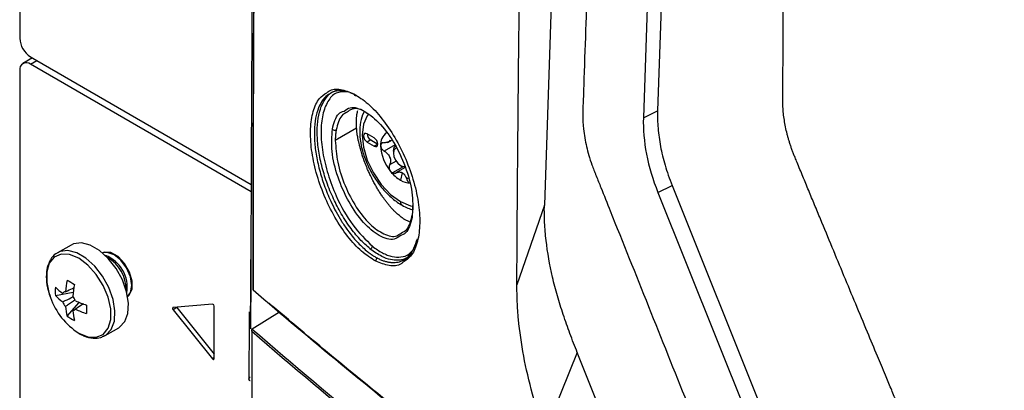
# Model space of a CAD drawing. Header units: millimetres. Extents: x 155473 to 158085, y 111018 to 114514.
# Tile 157 of 181: x 157495 to 157593, y 113951 to 113988. Entities that reach past the tile are written whole.
import ezdxf

# ---------------------------------------------------------------- set-up
doc = ezdxf.new("R2010")
doc.units = ezdxf.units.MM

msp = doc.modelspace()

# ---------------------------------------------------------------- linework, layer by layer
at = {"color": 7, "linetype": 'Continuous', "lineweight": 25}
for p, q in [((157494.828, 114314.808), (157494.828, 113985.987)), ((157566.601, 114218.674), (157558.349, 113978.772)), ((157565.172, 114217.498), (157556.937, 113978.086)), ((157496.1, 113984.028), (157495.139, 113983.473)), ((157495.889, 113984.15), (157517.885, 113971.452)), ((157495.889, 113983.399), (157496.54, 113983.774)), ((157517.881, 113970.703), (157495.889, 113983.399)), ((157494.828, 113982.786), (157494.828, 113832.624)), ((157526.016, 113980.664), (157526.457, 113980.851)), ((157528.34, 113980.323), (157527.74, 113980.578)), ((157556.937, 113978.086), (157558.349, 113978.772)), ((157528.371, 113977.056), (157526.252, 113975.833)), ((157530.131, 113976.078), (157529.424, 113976.486)), ((157529.777, 113975.873), (157529.424, 113975.669)), ((157529.424, 113975.669), (157530.131, 113975.261)), ((157529.777, 113975.873), (157530.484, 113975.465)), ((157530.484, 113975.465), (157530.131, 113975.261)), ((157532.206, 113975.388), (157531.126, 113974.765)), ((157531.463, 113975.634), (157531.864, 113975.865)), ((157532.04, 113974.771), (157532.04, 113974.567)), ((157532.313, 113973.764), (157531.66, 113973.388)), ((157532.747, 113973.342), (157532.924, 113973.24)), ((157533.227, 113973.127), (157532.924, 113973.24)), ((157533.008, 113973.196), (157531.959, 113972.591)), ((157533.206, 113973.131), (157532.291, 113972.603)), ((157532.924, 113972.603), (157532.747, 113971.873)), ((157533.52, 113972.078), (157533.36, 113971.986)), ((157558.377, 113970.667), (157559.789, 113971.353)), ((157559.789, 113971.353), (157572.851, 113938.789)), ((157558.377, 113970.667), (157571.44, 113938.103)), ((157547.072, 113969.378), (157544.337, 113961.486)), ((157533.626, 113967.748), (157533.159, 113967.97)), ((157499.931, 113965.43), (157498.583, 113964.652)), ((157517.806, 113957.085), (157517.858, 113966.305)), ((157533.583, 113964.505), (157534.084, 113965.008)), ((157498.37, 113960.411), (157500.147, 113960.754)), ((157499.554, 113958.361), (157500.74, 113959.728)), ((157514.026, 113959.559), (157510.102, 113959.208)), ((157500.102, 113958.888), (157500.279, 113959.007)), ((157510.455, 113959.2), (157510.102, 113958.996)), ((157510.102, 113958.996), (157514.026, 113954.114)), ((157510.455, 113959.2), (157514.185, 113954.56)), ((157514.185, 113954.128), (157514.185, 113959.361)), ((157517.818, 113958.607), (157517.81, 113957.085)), ((157520.706, 113958.767), (157517.969, 113957.074)), ((157503.333, 113956.425), (157504.681, 113957.203)), ((157503.281, 113956.396), (157503.333, 113956.425)), ((157550.352, 113954.734), (157547.102, 113946.785)), ((157514.185, 113954.206), (157514.026, 113954.114))]:
    msp.add_line(p, q, dxfattribs=at)
at = {"color": 7, "linetype": 'Continuous', "lineweight": 25, "flags": 128}
for points in [[(157556.011, 114229.364), (157551.539, 114099.37), (157550.645, 114073.371), (157549.751, 114047.373), (157548.856, 114021.374), (157547.962, 113995.375), (157547.072, 113969.378)], [(157529.566, 113978.446), (157529.435, 113978.279), (157529.053, 113977.434), (157528.923, 113976.366), (157529.053, 113975.148), (157529.435, 113973.863), (157530.043, 113972.597), (157530.835, 113971.438), (157531.757, 113970.465), (157532.747, 113969.743)], [(157529.424, 113976.486), (157529.288, 113976.533), (157529.174, 113976.51), (157529.097, 113976.422), (157529.07, 113976.282), (157529.097, 113976.11), (157529.174, 113975.933), (157529.288, 113975.778), (157529.424, 113975.669)], [(157530.131, 113975.261), (157530.266, 113975.214), (157530.381, 113975.236), (157530.457, 113975.324), (157530.484, 113975.465), (157530.457, 113975.637), (157530.381, 113975.814), (157530.266, 113975.968), (157530.131, 113976.078)], [(157532.04, 113974.771), (157532.107, 113975.123), (157532.299, 113975.343), (157532.299, 113975.343)], [(157532.354, 113975.064), (157532.247, 113975.025), (157532.094, 113974.848), (157532.04, 113974.567), (157532.094, 113974.224), (157532.247, 113973.87), (157532.476, 113973.561), (157532.747, 113973.342)], [(157532.747, 113973.342), (157533.018, 113973.248), (157533.168, 113973.26)], [(157532.747, 113969.743), (157533.737, 113969.322), (157533.919, 113969.279)], [(157504.681, 113957.203), (157504.761, 113957.252), (157505.288, 113957.811), (157505.594, 113958.629), (157505.657, 113959.647), (157505.471, 113960.788), (157505.05, 113961.969), (157504.426, 113963.102), (157503.644, 113964.102), (157502.763, 113964.895), (157501.849, 113965.423), (157500.968, 113965.646), (157500.186, 113965.549), (157499.931, 113965.43)], [(157500.697, 113956.667), (157501.604, 113956.294), (157502.439, 113956.252), (157503.132, 113956.546), (157503.627, 113957.15), (157503.886, 113958.017), (157503.886, 113959.076), (157503.627, 113960.241), (157503.132, 113961.418), (157502.439, 113962.512), (157501.604, 113963.433), (157500.697, 113964.108), (157499.789, 113964.481), (157498.955, 113964.523), (157498.262, 113964.23), (157497.766, 113963.625), (157497.508, 113962.758), (157497.508, 113961.699), (157497.766, 113960.534), (157497.88, 113960.208)], [(157503.333, 113956.425), (157503.413, 113956.474), (157503.94, 113957.033), (157504.247, 113957.851), (157504.309, 113958.869), (157504.123, 113960.01), (157503.702, 113961.191), (157503.078, 113962.324), (157502.296, 113963.324), (157501.416, 113964.117), (157500.501, 113964.645), (157499.62, 113964.869), (157498.839, 113964.771), (157498.552, 113964.634)], [(157505.575, 113960.319), (157505.729, 113960.447), (157506.013, 113961.026), (157506.023, 113961.832), (157505.759, 113962.736), (157505.262, 113963.597), (157504.611, 113964.279), (157503.908, 113964.672), (157503.264, 113964.715), (157503.077, 113964.647)], [(157505.574, 113960.327), (157505.856, 113960.699), (157505.991, 113961.403), (157505.856, 113962.262), (157505.473, 113963.145), (157504.9, 113963.919), (157504.223, 113964.465), (157503.547, 113964.7), (157503.083, 113964.641)], [(157510.102, 113959.208), (157510.08, 113959.201), (157510.063, 113959.186), (157510.052, 113959.162), (157510.049, 113959.133), (157510.052, 113959.099), (157510.063, 113959.063), (157510.08, 113959.028), (157510.102, 113958.996)], [(157510.43, 113959.237), (157510.433, 113959.232), (157510.455, 113959.2)], [(157566.803, 113913.685), (157558.583, 113934.197), (157550.352, 113954.734)], [(157514.026, 113954.114), (157514.052, 113954.087), (157514.079, 113954.067), (157514.107, 113954.055), (157514.132, 113954.053), (157514.154, 113954.06), (157514.171, 113954.075), (157514.182, 113954.099), (157514.185, 113954.128)]]:
    msp.add_lwpolyline(points, dxfattribs=at)
at = {"color": 7, "linetype": 'Continuous', "lineweight": 25}
for centre, radius, start, end in [((157497.131, 113986.092), 2.305, 182.60548, 237.39452), ((157495.475, 113982.891), 0.655, 50.79671, 189.21404), ((157528.263, 113980.469), 0.164, 182.44499, 285.64487), ((157526.19, 113977.165), 0.319, 224.10699, 297.75457), ((157530.173, 113976.51), 0.75, 181.86656, 238.12806), ((157532.173, 113975.437), 1.412, 125.43143, 185.5049), ((157535.06, 113975.5), 4.298, 182.63929, 219.77207), ((157532.349, 113975.337), 0.818, 141.0957, 148.70296), ((157531.332, 113976.052), 0.43, 317.65176, 332.1469), ((157534.741, 113975.337), 3.283, 199.69993, 202.71143), ((157530.079, 113973.528), 1.722, 18.33355, 24.07781), ((157534.63, 113974.993), 3.645, 217.97873, 238.8941), ((157532.423, 113971.737), 1.004, 55.88661, 64.11876), ((157533.912, 113974.315), 1.977, 237.87956, 239.99134), ((157533.85, 113974.207), 1.852, 239.99058, 242.19618), ((157533.666, 113973.324), 1.718, 237.65072, 272.35776), ((157533.147, 113969.703), 0.402, 174.31761, 234.3717), ((157533.985, 113968.266), 0.138, 131.27655, 227.74748), ((157502.134, 113961.219), 3.405, 350.74857, 68.81223), ((157529.607, 113965.343), 0.337, 293.32618, 356.30116), ((157501.819, 113961.035), 3.604, 358.85058, 61.14405), ((157530.578, 113963.855), 0.304, 116.42362, 185.95646), ((157509.096, 113959.855), 9.766, 167.69996, 174.56699), ((157508.165, 113976.013), 16.502, 238.54262, 241.46276), ((157509.824, 113959.435), 9.766, 167.69996, 174.56699), ((157503.885, 113960.831), 5.531, 175.63997, 184.36003), ((157502.3, 113965.072), 5.481, 224.18141, 234.27782), ((157499.399, 113960.421), 0.36, 94.03919, 145.97156), ((157518.105, 113961.01), 0.0631, 179.08494, 233.35209), ((157518.192, 113961.008), 0.15, 180.04891, 229.3648), ((157518.146, 113960.955), 0.0791, 176.59957, 282.82203), ((157504.511, 113962.592), 7.047, 199.7782, 237.22941), ((157502.3, 113964.231), 5.481, 224.18141, 234.27782), ((157500.754, 113960.421), 1.773, 201.14228, 218.85772), ((157498.721, 113959.247), 1.773, 21.14228, 38.85772), ((157504.435, 113968.769), 9.767, 245.43564, 252.30228), ((157513.988, 113959.365), 0.198, 358.80811, 78.78103), ((157504.828, 113959.855), 5.482, 185.72484, 195.82055), ((157500.076, 113959.247), 0.36, 274.03919, 325.97156), ((157505.556, 113959.435), 5.482, 185.72484, 195.82055), ((157504.435, 113967.928), 9.767, 245.43564, 252.30228), ((157517.961, 113959.044), 16.501, 178.53969, 181.46031), ((157502.675, 113962.926), 5.531, 235.64242, 244.36296)]:
    msp.add_arc(centre, radius, start, end, dxfattribs=at)
for points, knots in [([(157522.21, 114251.051), (157521.611, 114228.295), (157520.331, 114179.647), (157519.015, 114105.5), (157518.097, 114030.74), (157517.908, 113981.908), (157517.818, 113958.607)], [0, 0, 0, 0, 0.23181, 0.49555, 0.759298, 1, 1, 1, 1]), ([(157544.337, 113961.486), (157544.343, 113962.756), (157544.355, 113965.512), (157544.384, 113969.644), (157544.419, 113973.885), (157544.462, 113978.518), (157544.53, 113985.415), (157544.623, 113993.834), (157544.819, 114008.539), (157545.187, 114030.7), (157545.871, 114061.136), (157546.628, 114087.17), (157547.253, 114105.811), (157547.654, 114117.012), (157548.079, 114128.225), (157548.529, 114139.451), (157549.004, 114150.689), (157549.504, 114161.939), (157550.03, 114173.201), (157550.58, 114184.475), (157551.155, 114195.76), (157551.756, 114207.058), (157552.38, 114218.366), (157552.817, 114225.915), (157553.036, 114229.69)], [0, 0, 0, 0, 0.014401, 0.03125, 0.046875, 0.0625, 0.083787, 0.125, 0.157754, 0.25, 0.37501, 0.499999, 0.541684, 0.583365, 0.625044, 0.666719, 0.708392, 0.750061, 0.791727, 0.833389, 0.875048, 0.916702, 0.958353, 1, 1, 1, 1]), ([(157559.233, 114220.927), (157558.733, 114206.407), (157558.229, 114191.749), (157557.214, 114162.242), (157556.703, 114147.392), (157555.166, 114102.7), (157554.134, 114072.714), (157552.598, 114028.06), (157552.088, 114013.23), (157551.455, 113994.818), (157551.265, 113989.303), (157551.045, 113982.889), (157550.946, 113980.029), (157550.911, 113979), (157550.903, 113978.772), (157550.898, 113978.655), (157550.891, 113978.331), (157550.893, 113978.14), (157550.905, 113977.782), (157550.914, 113977.613), (157550.937, 113977.286), (157550.952, 113977.128), (157551.002, 113976.667), (157551.044, 113976.375), (157551.145, 113975.796), (157551.203, 113975.511), (157551.338, 113974.936), (157551.414, 113974.645), (157551.591, 113974.043), (157551.691, 113973.732), (157551.871, 113973.228), (157551.937, 113973.053), (157552.047, 113972.773), (157552.086, 113972.677), (157552.162, 113972.486), (157552.354, 113972.007), (157552.855, 113970.759), (157553.321, 113969.596), (157554.883, 113965.703), (157556.157, 113962.527), (157558.722, 113956.133), (157560.012, 113952.916), (157562.572, 113946.536), (157563.84, 113943.373), (157565.702, 113938.732), (157566.393, 113937.009), (157567.073, 113935.313), (157567.224, 113934.936), (157567.3, 113934.751), (157567.527, 113934.226), (157567.679, 113933.904), (157568.142, 113932.983), (157568.459, 113932.433), (157569.126, 113931.394), (157569.475, 113930.907), (157570.221, 113929.97), (157570.617, 113929.521), (157571.28, 113928.859), (157571.512, 113928.64), (157572.011, 113928.203), (157572.278, 113927.985), (157572.73, 113927.651), (157572.888, 113927.538), (157573.233, 113927.309), (157573.419, 113927.191), (157574.061, 113926.82), (157574.492, 113926.572), (157581.822, 113922.34), (157589.012, 113918.189), (157603.769, 113909.67), (157611.334, 113905.304), (157618.898, 113900.937)], [0, 0, 0, 0, 0.125, 0.125, 0.25, 0.25, 0.5, 0.5, 0.625, 0.625, 0.65625, 0.671875, 0.679688, 0.680664, 0.680664, 0.681641, 0.681641, 0.683594, 0.683594, 0.685547, 0.685547, 0.6875, 0.6875, 0.691406, 0.691406, 0.695313, 0.695313, 0.699219, 0.699219, 0.703125, 0.703125, 0.705078, 0.705078, 0.706055, 0.706055, 0.707031, 0.710938, 0.71875, 0.71875, 0.75, 0.75, 0.78125, 0.78125, 0.8125, 0.8125, 0.828125, 0.830078, 0.830078, 0.832031, 0.832031, 0.835938, 0.835938, 0.84375, 0.84375, 0.851563, 0.851563, 0.859375, 0.859375, 0.863281, 0.863281, 0.867188, 0.867188, 0.869141, 0.869141, 0.871094, 0.871094, 0.875, 0.875, 0.9375, 0.9375, 1, 1, 1, 1]), ([(157626.753, 113919.372), (157625.599, 113920.04), (157623.295, 113921.371), (157619.854, 113923.369), (157616.43, 113925.366), (157613.014, 113927.365), (157609.305, 113929.545), (157605.315, 113931.9), (157601.057, 113934.426), (157596.836, 113936.943), (157593.684, 113938.832), (157591.584, 113940.094), (157590.53, 113940.728), (157589.478, 113941.362), (157588.718, 113941.822), (157588.188, 113942.139), (157587.805, 113942.386), (157587.162, 113942.85), (157586.274, 113943.608), (157585.309, 113944.614), (157584.374, 113945.785), (157583.546, 113947.017), (157582.963, 113948.063), (157582.594, 113948.82), (157582.361, 113949.332), (157582.124, 113949.907), (157581.861, 113950.53), (157581.497, 113951.398), (157580.961, 113952.677), (157580.178, 113954.55), (157578.802, 113957.842), (157576.908, 113962.386), (157575.154, 113966.608), (157573.984, 113969.431), (157573.4, 113970.839), (157572.819, 113972.243), (157572.367, 113973.338), (157572.057, 113974.087), (157571.894, 113974.486), (157571.76, 113974.84), (157571.637, 113975.185), (157571.525, 113975.523), (157571.423, 113975.853), (157571.332, 113976.174), (157571.156, 113976.839), (157570.946, 113977.862), (157570.841, 113978.9), (157570.823, 113979.641), (157570.828, 113980.06), (157570.829, 113980.453), (157570.831, 113981.084), (157570.836, 113982.302), (157570.846, 113985.045), (157570.871, 113990.666), (157570.919, 113998.87), (157570.994, 114008.724), (157571.116, 114021.878), (157571.313, 114038.342), (157571.579, 114055.597), (157571.848, 114070.333), (157572.097, 114082.539), (157572.372, 114094.762), (157572.674, 114107.001), (157573.002, 114119.256), (157573.357, 114131.527), (157573.738, 114143.815), (157574.145, 114156.118), (157574.579, 114168.438), (157575.039, 114180.773), (157575.526, 114193.125), (157576.038, 114205.492), (157576.401, 114213.749), (157576.583, 114217.877)], [0, 0, 0, 0, 0.012688, 0.025317, 0.037911, 0.050497, 0.063101, 0.07904, 0.094839, 0.110545, 0.126202, 0.130156, 0.134103, 0.138043, 0.141978, 0.142652, 0.143991, 0.1463, 0.149907, 0.154174, 0.157833, 0.161868, 0.165756, 0.167102, 0.16842, 0.170149, 0.171992, 0.173734, 0.177543, 0.182892, 0.189679, 0.20557, 0.221569, 0.225582, 0.22957, 0.233543, 0.237513, 0.238873, 0.23991, 0.240897, 0.241868, 0.242819, 0.24375, 0.244656, 0.245533, 0.249397, 0.253436, 0.254787, 0.256337, 0.257425, 0.258514, 0.262323, 0.268989, 0.284542, 0.31565, 0.346761, 0.377864, 0.44009, 0.502293, 0.540543, 0.578798, 0.617059, 0.655325, 0.693597, 0.731874, 0.770158, 0.808448, 0.846745, 0.885048, 0.923358, 0.961675, 1, 1, 1, 1]), ([(157518.119, 113992.999), (157518.093, 113987.702), (157518.041, 113977.023), (157518.042, 113966.376), (157518.042, 113961.011)], [0, 0, 0, 0, 0.496094, 1, 1, 1, 1]), ([(157530.275, 113963.823), (157529.803, 113964.119), (157528.861, 113964.709), (157527.459, 113966.249), (157526.183, 113968.146), (157525.108, 113970.328), (157524.307, 113972.64), (157523.837, 113974.927), (157523.731, 113977.031), (157524.008, 113978.777), (157524.565, 113980.027), (157525.145, 113980.406), (157525.399, 113980.572)], [0, 0, 0, 0, 0.102837, 0.205216, 0.307498, 0.409578, 0.511558, 0.613748, 0.716032, 0.818249, 0.920287, 1, 1, 1, 1]), ([(157525.72, 113980.476), (157525.536, 113980.353), (157525.128, 113980.081), (157524.665, 113979.344), (157524.212, 113978.023), (157524.104, 113976.266), (157524.348, 113974.277), (157524.698, 113972.729), (157525.207, 113971.147), (157525.771, 113969.81), (157526.341, 113968.688), (157526.878, 113967.765), (157527.567, 113966.75), (157528.403, 113965.714), (157529.04, 113965.142), (157529.361, 113964.855)], [0, 0, 0, 0, 0.065409, 0.144731, 0.221317, 0.376534, 0.453475, 0.53233, 0.607841, 0.688065, 0.735553, 0.787497, 0.843902, 0.921549, 1, 1, 1, 1]), ([(157529.711, 113965.057), (157529.366, 113965.362), (157528.676, 113965.972), (157527.664, 113967.232), (157526.752, 113968.654), (157525.949, 113970.24), (157525.306, 113971.863), (157524.818, 113973.55), (157524.519, 113975.179), (157524.418, 113976.714), (157524.521, 113978.081), (157524.821, 113979.23), (157525.32, 113980.103), (157525.744, 113980.549), (157526.013, 113980.662), (157526.016, 113980.664)], [0, 0, 0, 0, 0.083253, 0.166692, 0.255084, 0.333122, 0.418635, 0.499479, 0.583408, 0.665836, 0.748452, 0.832289, 0.913493, 0.998926, 1, 1, 1, 1]), ([(157527.476, 113980.664), (157527.073, 113980.671), (157526.28, 113980.684), (157525.474, 113979.765), (157524.949, 113978.45), (157524.775, 113976.692), (157524.955, 113974.654), (157525.476, 113972.469), (157526.433, 113969.951), (157527.942, 113967.253), (157529.276, 113965.965), (157529.943, 113965.321)], [0, 0, 0, 0, 0.103087, 0.202752, 0.302592, 0.402484, 0.502274, 0.601877, 0.701552, 0.850651, 1, 1, 1, 1]), ([(157525.399, 113980.572), (157525.465, 113980.63), (157525.833, 113980.95), (157526.751, 113980.991), (157527.65, 113980.638), (157528.1, 113980.462)], [0, 0, 0, 0, 0.098635, 0.548962, 1, 1, 1, 1]), ([(157527.575, 113980.632), (157527.404, 113980.677), (157527.059, 113980.769), (157526.455, 113980.763), (157525.989, 113980.692), (157525.746, 113980.497), (157525.72, 113980.476)], [0, 0, 0, 0, 0.246374, 0.501154, 0.947092, 1, 1, 1, 1]), ([(157528.1, 113980.462), (157528.569, 113980.167), (157529.507, 113979.579), (157530.917, 113978.05), (157532.21, 113976.163), (157533.307, 113973.988), (157534.128, 113971.679), (157534.609, 113969.394), (157534.716, 113967.291), (157534.432, 113965.54), (157533.861, 113964.279), (157533.269, 113963.895), (157533.01, 113963.727)], [0, 0, 0, 0, 0.102528, 0.204875, 0.306966, 0.409112, 0.511463, 0.613822, 0.716026, 0.81814, 0.920424, 1, 1, 1, 1]), ([(157527.121, 113978.753), (157527.312, 113978.889), (157527.863, 113979.278), (157529.18, 113978.832), (157530.773, 113977.543), (157532.271, 113975.452), (157533.405, 113972.933), (157534.054, 113970.286), (157533.946, 113968.871), (157533.892, 113968.164)], [0, 0, 0, 0, 0.081579, 0.234531, 0.387498, 0.540517, 0.69364, 0.846841, 1, 1, 1, 1]), ([(157525.961, 113976.943), (157526.114, 113977.555), (157526.338, 113978.452), (157526.932, 113978.681), (157527.121, 113978.753)], [0, 0, 0, 0, 0.681972, 1, 1, 1, 1]), ([(157527.441, 113978.639), (157527.241, 113978.545), (157526.691, 113978.286), (157526.476, 113977.429), (157526.339, 113976.883)], [0, 0, 0, 0, 0.362753, 1, 1, 1, 1]), ([(157529.438, 113978.497), (157529.336, 113978.573), (157528.766, 113978.999), (157528.02, 113979.088), (157527.575, 113978.743), (157527.441, 113978.639)], [0, 0, 0, 0, 0.132362, 0.738905, 1, 1, 1, 1]), ([(157528.362, 113978.011), (157528.366, 113978.059), (157528.373, 113978.155), (157528.389, 113978.293), (157528.403, 113978.381), (157528.41, 113978.425)], [0, 0, 0, 0, 0.33295, 0.666162, 1, 1, 1, 1]), ([(157528.41, 113978.425), (157528.416, 113978.458), (157528.427, 113978.523), (157528.447, 113978.609), (157528.468, 113978.701), (157528.483, 113978.759), (157528.493, 113978.796)], [0, 0, 0, 0, 0.249586, 0.500006, 0.680279, 1, 1, 1, 1]), ([(157529.146, 113978.705), (157529.123, 113978.671), (157528.92, 113978.379), (157528.748, 113977.647), (157528.648, 113976.54), (157528.804, 113975.291), (157529.183, 113973.995), (157529.768, 113972.721), (157530.527, 113971.532), (157531.426, 113970.492), (157532.243, 113969.789), (157532.751, 113969.476), (157532.913, 113969.377)], [0, 0, 0, 0, 0.014047, 0.122778, 0.236971, 0.354583, 0.472623, 0.59031, 0.707905, 0.825833, 0.944534, 1, 1, 1, 1]), ([(157528.371, 113977.056), (157528.368, 113977.096), (157528.361, 113977.192), (157528.351, 113977.358), (157528.345, 113977.581), (157528.348, 113977.806), (157528.358, 113977.954), (157528.362, 113978.011)], [0, 0, 0, 0, 0.1164868, 0.2833393, 0.4999615, 0.8067071, 1, 1, 1, 1]), ([(157556.937, 113978.086), (157556.898, 113976.961), (157557, 113975.73), (157557.491, 113973.203), (157557.879, 113971.909), (157558.377, 113970.667)], [0, 0, 0, 0, 0.5, 0.5, 1, 1, 1, 1]), ([(157532.715, 113966.343), (157532.52, 113966.206), (157531.962, 113965.811), (157530.634, 113966.255), (157529.043, 113967.547), (157527.56, 113969.642), (157526.444, 113972.163), (157525.804, 113974.816), (157525.909, 113976.233), (157525.961, 113976.943)], [0, 0, 0, 0, 0.081582, 0.234583, 0.387517, 0.540406, 0.693259, 0.846139, 1, 1, 1, 1]), ([(157526.339, 113976.883), (157526.33, 113976.829), (157526.312, 113976.72), (157526.291, 113976.551), (157526.274, 113976.379), (157526.262, 113976.201), (157526.254, 113976.02), (157526.252, 113975.895), (157526.252, 113975.833)], [0, 0, 0, 0, 0.1671525, 0.3338311, 0.5002449, 0.6666042, 0.8331196, 1, 1, 1, 1]), ([(157528.522, 113975.965), (157528.514, 113976.011), (157528.493, 113976.119), (157528.46, 113976.301), (157528.423, 113976.544), (157528.392, 113976.798), (157528.378, 113976.973), (157528.372, 113977.044)], [0, 0, 0, 0, 0.123531, 0.287831, 0.493026, 0.791903, 1, 1, 1, 1]), ([(157526.252, 113975.833), (157526.3, 113975.12), (157526.396, 113973.693), (157527.175, 113971.301), (157528.302, 113969.134), (157529.682, 113967.416), (157531.098, 113966.434), (157532.213, 113966.155), (157532.665, 113966.514), (157532.801, 113966.622)], [0, 0, 0, 0, 0.155305, 0.310711, 0.466261, 0.621864, 0.77744, 0.932903, 1, 1, 1, 1]), ([(157528.812, 113974.779), (157528.802, 113974.814), (157528.773, 113974.915), (157528.722, 113975.117), (157528.659, 113975.385), (157528.594, 113975.643), (157528.549, 113975.836), (157528.529, 113975.932), (157528.522, 113975.965)], [0, 0, 0, 0, 0.0850044, 0.2490346, 0.4981793, 0.7482957, 0.9139009, 1, 1, 1, 1]), ([(157531.126, 113975.606), (157531.104, 113975.607), (157531.062, 113975.608), (157531.004, 113975.6), (157530.952, 113975.586), (157530.907, 113975.564), (157530.857, 113975.53), (157530.809, 113975.475), (157530.774, 113975.395), (157530.769, 113975.333), (157530.767, 113975.302)], [0, 0, 0, 0, 0.108101, 0.212121, 0.312109, 0.408115, 0.500199, 0.669962, 0.836392, 1, 1, 1, 1]), ([(157530.767, 113975.302), (157530.768, 113975.283), (157530.77, 113975.244), (157530.782, 113975.184), (157530.803, 113975.122), (157530.831, 113975.06), (157530.873, 113974.989), (157530.936, 113974.911), (157531.022, 113974.828), (157531.091, 113974.786), (157531.126, 113974.765)], [0, 0, 0, 0, 0.097875, 0.196697, 0.29658, 0.397634, 0.499966, 0.655549, 0.822147, 1, 1, 1, 1]), ([(157531.65, 113975.762), (157531.637, 113975.749), (157531.608, 113975.721), (157531.557, 113975.687), (157531.497, 113975.657), (157531.412, 113975.626), (157531.29, 113975.601), (157531.183, 113975.604), (157531.126, 113975.606)], [0, 0, 0, 0, 0.118955, 0.241753, 0.368585, 0.499622, 0.734116, 1, 1, 1, 1]), ([(157529.224, 113973.559), (157529.205, 113973.61), (157529.159, 113973.729), (157529.084, 113973.932), (157528.988, 113974.206), (157528.895, 113974.495), (157528.836, 113974.697), (157528.812, 113974.779)], [0, 0, 0, 0, 0.1249934, 0.2916585, 0.4998927, 0.7968644, 1, 1, 1, 1]), ([(157531.126, 113974.765), (157531.156, 113974.748), (157531.213, 113974.715), (157531.293, 113974.658), (157531.364, 113974.6), (157531.456, 113974.514), (157531.56, 113974.395), (157531.621, 113974.284), (157531.65, 113974.23)], [0, 0, 0, 0, 0.1368319, 0.2657372, 0.3867688, 0.4999905, 0.7574953, 1, 1, 1, 1]), ([(157529.475, 113972.944), (157529.453, 113972.995), (157529.409, 113973.097), (157529.348, 113973.252), (157529.284, 113973.405), (157529.244, 113973.508), (157529.224, 113973.559)], [0, 0, 0, 0, 0.250459, 0.499998, 0.749981, 1, 1, 1, 1]), ([(157531.66, 113973.388), (157531.651, 113973.367), (157531.634, 113973.328), (157531.619, 113973.263), (157531.611, 113973.198), (157531.61, 113973.133), (157531.618, 113973.052), (157531.642, 113972.954), (157531.69, 113972.844), (157531.735, 113972.781), (157531.757, 113972.75)], [0, 0, 0, 0, 0.108101, 0.212121, 0.312109, 0.408115, 0.500199, 0.669962, 0.836392, 1, 1, 1, 1]), ([(157531.713, 113974.069), (157531.72, 113974.041), (157531.736, 113973.984), (157531.748, 113973.895), (157531.754, 113973.804), (157531.75, 113973.688), (157531.726, 113973.544), (157531.683, 113973.442), (157531.66, 113973.388)], [0, 0, 0, 0, 0.118955, 0.241753, 0.368585, 0.499622, 0.734116, 1, 1, 1, 1]), ([(157529.748, 113972.343), (157529.717, 113972.41), (157529.654, 113972.542), (157529.563, 113972.743), (157529.504, 113972.877), (157529.475, 113972.944)], [0, 0, 0, 0, 0.333952, 0.6671606, 1, 1, 1, 1]), ([(157530.358, 113971.189), (157530.326, 113971.243), (157530.259, 113971.359), (157530.154, 113971.548), (157530.025, 113971.786), (157529.888, 113972.054), (157529.792, 113972.252), (157529.748, 113972.343)], [0, 0, 0, 0, 0.146059, 0.312745, 0.500017, 0.768927, 1, 1, 1, 1]), ([(157531.757, 113972.75), (157531.772, 113972.733), (157531.801, 113972.699), (157531.85, 113972.656), (157531.903, 113972.618), (157531.94, 113972.6), (157531.959, 113972.591)], [0, 0, 0, 0, 0.246914, 0.495698, 0.746635, 1, 1, 1, 1]), ([(157531.959, 113972.591), (157531.976, 113972.584), (157532.012, 113972.57), (157532.067, 113972.559), (157532.123, 113972.555), (157532.181, 113972.56), (157532.238, 113972.575), (157532.273, 113972.593), (157532.291, 113972.603)], [0, 0, 0, 0, 0.151718, 0.309271, 0.472775, 0.642337, 0.818051, 1, 1, 1, 1]), ([(157532.291, 113972.603), (157532.315, 113972.616), (157532.362, 113972.641), (157532.433, 113972.666), (157532.503, 113972.683), (157532.598, 113972.695), (157532.72, 113972.691), (157532.815, 113972.657), (157532.861, 113972.64)], [0, 0, 0, 0, 0.136832, 0.265737, 0.386769, 0.49999, 0.757495, 1, 1, 1, 1]), ([(157532.986, 113972.568), (157533.006, 113972.553), (157533.047, 113972.521), (157533.105, 113972.463), (157533.161, 113972.397), (157533.226, 113972.302), (157533.298, 113972.168), (157533.339, 113972.049), (157533.36, 113971.986)], [0, 0, 0, 0, 0.118955, 0.241753, 0.368585, 0.499622, 0.734116, 1, 1, 1, 1]), ([(157533.36, 113971.986), (157533.368, 113971.961), (157533.384, 113971.913), (157533.414, 113971.848), (157533.448, 113971.79), (157533.484, 113971.74), (157533.522, 113971.698), (157533.549, 113971.676), (157533.562, 113971.666)], [0, 0, 0, 0, 0.181949, 0.357663, 0.527225, 0.690729, 0.848282, 1, 1, 1, 1]), ([(157531.029, 113970.141), (157530.988, 113970.198), (157530.872, 113970.363), (157530.683, 113970.646), (157530.502, 113970.94), (157530.395, 113971.124), (157530.358, 113971.189)], [0, 0, 0, 0, 0.174922, 0.50007, 0.824304, 1, 1, 1, 1]), ([(157531.379, 113969.668), (157531.32, 113969.745), (157531.203, 113969.897), (157531.087, 113970.06), (157531.029, 113970.141)], [0, 0, 0, 0, 0.500548, 1, 1, 1, 1]), ([(157531.739, 113969.232), (157531.679, 113969.301), (157531.62, 113969.372), (157531.5, 113969.518), (157531.439, 113969.592), (157531.379, 113969.668)], [0, 0, 0, 0, 0.5, 0.5, 1, 1, 1, 1]), ([(157532.913, 113969.377), (157533.1, 113969.271), (157533.457, 113969.071), (157533.819, 113968.985), (157533.99, 113968.945)], [0, 0, 0, 0, 0.526845, 1, 1, 1, 1]), ([(157533.922, 113968.389), (157533.931, 113968.444), (157533.95, 113968.553), (157533.971, 113968.724), (157533.989, 113968.899), (157534.001, 113969.078), (157534.009, 113969.261), (157534.011, 113969.385), (157534.012, 113969.448)], [0, 0, 0, 0, 0.166986, 0.334112, 0.501179, 0.667982, 0.834319, 1, 1, 1, 1]), ([(157550.352, 113954.734), (157550.228, 113955.05), (157550.103, 113955.365), (157549.859, 113955.996), (157549.739, 113956.312), (157549.391, 113957.256), (157549.169, 113957.884), (157548.746, 113959.133), (157548.548, 113959.754), (157548.19, 113960.997), (157548.029, 113961.617), (157547.6, 113963.466), (157547.386, 113964.687), (157547.181, 113966.479), (157547.132, 113967.07), (157547.087, 113967.945), (157547.076, 113968.235), (157547.068, 113968.809), (157547.07, 113969.094), (157547.072, 113969.378)], [0, 0, 0, 0, 0.0625, 0.0625, 0.125, 0.125, 0.25, 0.25, 0.375, 0.375, 0.5, 0.5, 0.75, 0.75, 0.875, 0.875, 0.9375, 0.9375, 1, 1, 1, 1]), ([(157533.159, 113967.97), (157533.135, 113967.985), (157533.079, 113968.021), (157532.967, 113968.101), (157532.822, 113968.212), (157532.638, 113968.349), (157532.435, 113968.517), (157532.215, 113968.721), (157531.975, 113968.963), (157531.818, 113969.142), (157531.739, 113969.232)], [0, 0, 0, 0, 0.05176, 0.125078, 0.250172, 0.375588, 0.501616, 0.667459, 0.833362, 1, 1, 1, 1]), ([(157532.801, 113966.622), (157533.004, 113966.718), (157533.562, 113966.981), (157533.782, 113967.841), (157533.922, 113968.389)], [0, 0, 0, 0, 0.36222, 1, 1, 1, 1]), ([(157533.892, 113968.164), (157533.736, 113967.55), (157533.507, 113966.65), (157532.906, 113966.417), (157532.715, 113966.343)], [0, 0, 0, 0, 0.681798, 1, 1, 1, 1]), ([(157533.008, 113963.921), (157533.23, 113964.06), (157533.874, 113964.463), (157534.21, 113965.41), (157534.429, 113966.029)], [0, 0, 0, 0, 0.34578, 1, 1, 1, 1]), ([(157498.559, 113964.607), (157498.511, 113964.588), (157498.224, 113964.472), (157497.861, 113963.987), (157497.529, 113963.22), (157497.434, 113962.262), (157497.537, 113961.235), (157497.779, 113960.536), (157497.891, 113960.213)], [0, 0, 0, 0, 0.037791, 0.228231, 0.418766, 0.617712, 0.823002, 1, 1, 1, 1]), ([(157529.361, 113964.855), (157529.42, 113964.807), (157529.537, 113964.713), (157529.708, 113964.586), (157529.871, 113964.471), (157530.025, 113964.369), (157530.172, 113964.278), (157530.31, 113964.198), (157530.399, 113964.15), (157530.443, 113964.127)], [0, 0, 0, 0, 0.164331, 0.321504, 0.471519, 0.614376, 0.750075, 0.878616, 1, 1, 1, 1]), ([(157533.494, 113964.199), (157533.333, 113964.121), (157533, 113963.959), (157532.418, 113963.885), (157531.712, 113963.962), (157530.815, 113964.271), (157530.123, 113964.761), (157529.74, 113965.033)], [0, 0, 0, 0, 0.156696, 0.323686, 0.49949, 0.722527, 1, 1, 1, 1]), ([(157529.943, 113965.321), (157530.28, 113965.05), (157530.612, 113964.829), (157531.103, 113964.571), (157531.266, 113964.497), (157531.588, 113964.374), (157531.748, 113964.325), (157532.216, 113964.22), (157532.513, 113964.203), (157533.076, 113964.274), (157533.343, 113964.364), (157533.583, 113964.505)], [0, 0, 0, 0, 0.25, 0.25, 0.375, 0.375, 0.5, 0.5, 0.75, 0.75, 1, 1, 1, 1]), ([(157533.834, 113964.497), (157533.732, 113964.377), (157533.629, 113964.255), (157533.496, 113964.199), (157533.494, 113964.199)], [0, 0, 0, 0, 0.9881374, 1, 1, 1, 1]), ([(157533.01, 113963.727), (157532.941, 113963.667), (157532.565, 113963.342), (157531.632, 113963.296), (157530.727, 113963.648), (157530.275, 113963.823)], [0, 0, 0, 0, 0.1003936, 0.5506404, 1, 1, 1, 1]), ([(157530.443, 113964.127), (157530.5, 113964.098), (157530.615, 113964.04), (157530.783, 113963.965), (157530.948, 113963.899), (157531.108, 113963.843), (157531.263, 113963.797), (157531.414, 113963.759), (157531.56, 113963.73), (157531.701, 113963.709), (157531.838, 113963.696), (157531.97, 113963.69), (157532.098, 113963.691), (157532.277, 113963.701), (157532.501, 113963.735), (157532.764, 113963.808), (157532.927, 113963.883), (157533.008, 113963.921)], [0, 0, 0, 0, 0.060869, 0.120683, 0.179443, 0.237149, 0.293802, 0.349401, 0.403946, 0.457439, 0.509879, 0.561266, 0.611602, 0.660886, 0.775878, 0.888914, 1, 1, 1, 1]), ([(157547.102, 113946.785), (157546.992, 113947.103), (157546.771, 113947.739), (157546.348, 113949.013), (157545.694, 113951.243), (157544.961, 113954.403), (157544.529, 113957.457), (157544.376, 113959.508), (157544.346, 113960.643), (157544.34, 113961.205), (157544.337, 113961.486)], [0, 0, 0, 0, 0.0626835, 0.1253067, 0.2505757, 0.5010336, 0.7505244, 0.8749507, 0.9373996, 1, 1, 1, 1]), ([(157499.373, 113960.78), (157499.447, 113960.815), (157499.733, 113960.954), (157500.019, 113961.091), (157500.232, 113961.193)], [0, 0, 0, 0, 0.257038, 1, 1, 1, 1]), ([(157499.1, 113959.781), (157499.18, 113959.82), (157499.52, 113959.987), (157499.861, 113960.154), (157500.123, 113960.281)], [0, 0, 0, 0, 0.23369, 1, 1, 1, 1]), ([(157500.355, 113959.969), (157500.101, 113959.798), (157499.774, 113959.577), (157499.447, 113959.358), (157499.373, 113959.308)], [0, 0, 0, 0, 0.775243, 1, 1, 1, 1]), ([(157501.162, 113959.582), (157500.967, 113959.449), (157500.705, 113959.27), (157500.442, 113959.091), (157500.375, 113959.045)], [0, 0, 0, 0, 0.74301, 1, 1, 1, 1]), ([(157534.103, 113947.762), (157531.338, 113949.971), (157526.425, 113953.897), (157521.713, 113957.903), (157519.653, 113959.654)], [0, 0, 0, 0, 0.562785, 1, 1, 1, 1]), ([(157517.666, 113958.789), (157517.663, 113957.936), (157517.658, 113955.707), (157517.654, 113953.48), (157517.651, 113952.106)], [0, 0, 0, 0, 0.382901, 1, 1, 1, 1]), ([(157500.733, 113956.638), (157500.894, 113956.553), (157501.359, 113956.306), (157502.096, 113956.137), (157502.808, 113956.158), (157503.138, 113956.359), (157503.254, 113956.429)], [0, 0, 0, 0, 0.181956, 0.528848, 0.834368, 1, 1, 1, 1]), ([(157517.948, 113957.059), (157517.919, 113957.034), (157517.907, 113956.993), (157517.905, 113956.911), (157517.915, 113956.869), (157517.932, 113956.83)], [0, 0, 0, 0, 0.5, 0.5, 1, 1, 1, 1]), ([(157517.783, 113951.911), (157517.77, 113951.92), (157517.743, 113951.938), (157517.711, 113951.968), (157517.68, 113952.006), (157517.657, 113952.051), (157517.648, 113952.104), (157517.656, 113952.158), (157517.681, 113952.209), (157517.721, 113952.258), (157517.76, 113952.285), (157517.779, 113952.299)], [0, 0, 0, 0, 0.082732, 0.165834, 0.250562, 0.374214, 0.499933, 0.622783, 0.749443, 0.874454, 1, 1, 1, 1])]:
    msp.add_open_spline(points, degree=3, knots=knots, dxfattribs=at)
for points in [[(157518.145, 113992.947), (157518.084, 113982.264), (157518.058, 113971.601), (157518.067, 113960.959)], [(157518.084, 113961.068), (157518.075, 113971.71), (157518.1, 113982.372), (157518.161, 113993.055)], [(157558.349, 113978.772), (157558.329, 113978.199), (157558.362, 113977.043), (157558.607, 113975.253), (157559.055, 113973.38), (157559.509, 113972.051), (157559.789, 113971.353)], [(157528.372, 113977.044), (157528.372, 113977.048), (157528.372, 113977.052), (157528.371, 113977.056)], [(157529.74, 113965.033), (157529.73, 113965.041), (157529.72, 113965.049), (157529.711, 113965.057)], [(157518.067, 113960.959), (157523.809, 113956.032), (157529.738, 113951.153), (157535.846, 113946.327)], [(157530.265, 113946.495), (157526.073, 113949.905), (157521.961, 113953.351), (157517.932, 113956.83)], [(157517.932, 113956.83), (157517.987, 113927.424), (157518.308, 113898.178), (157518.896, 113869.098)], [(157517.948, 113957.059), (157517.955, 113957.065), (157517.962, 113957.07), (157517.969, 113957.074)], [(157517.969, 113957.074), (157522.025, 113953.57), (157526.164, 113950.101), (157530.386, 113946.666)]]:
    msp.add_open_spline(points, degree=3, dxfattribs=at)

doc.saveas('drawing.dxf')
